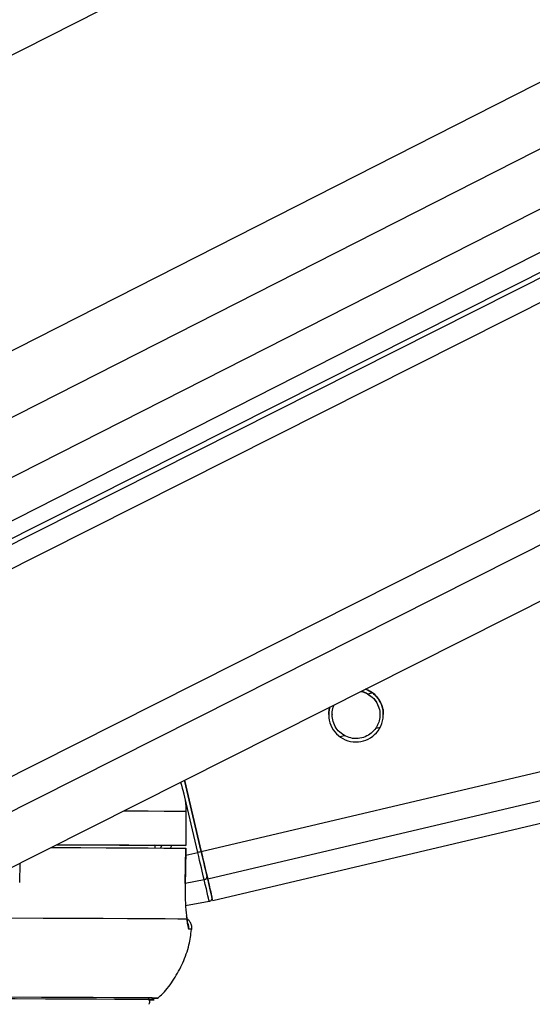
# Paper-space layout '3M DUO In Ground Anchor' of a CAD drawing. Header units: millimetres. Extents: x 10 to 10335, y 20 to 7920.
# Tile 12 of 116: x 2145 to 2190, y 3015 to 3102. Entities that reach past the tile are written whole.
import ezdxf

# ---------------------------------------------------------------- set-up
doc = ezdxf.new("R2010")
doc.units = ezdxf.units.MM
doc.layers.add('COMPONENT_GEOMETRY', color=7, linetype='Continuous')
doc.styles.add('SLDTEXTSTYLE0', font='TXT', dxfattribs={"width": 0.75})
doc.dimstyles.new('SLDDIMSTYLE0', dxfattribs={"dimtxt": 75, "dimasz": 3.302, "dimexe": 0, "dimexo": 0.0625, "dimgap": 18.75, "dimtad": 0, "dimtih": 1, "dimtoh": 1, "dimdec": 1, "dimrnd": 1e-09, "dimzin": 12, "dimdsep": 46, "dimtxsty": 'SLDTEXTSTYLE0', "dimsah": 1, "dimcen": 0.09, "dimadec": 0, "dimazin": 3, "dimtfac": 1, "dimtdec": 1, "dimtofl": 0, "dimtmove": 0, "dimatfit": 3, "dimfxl": 1, "dimfrac": 2, "dimtolj": 1, "dimtzin": 12, "dimarcsym": 0})
doc.dimstyles.new('SLDDIMSTYLE1', dxfattribs={"dimtxt": 75, "dimasz": 3.302, "dimexe": 0, "dimexo": 0.0625, "dimgap": 18.75, "dimtad": 0, "dimtih": 1, "dimtoh": 1, "dimdec": 0, "dimrnd": 1e-09, "dimzin": 12, "dimdsep": 46, "dimtxsty": 'SLDTEXTSTYLE0', "dimsah": 1, "dimcen": 0.09, "dimadec": 0, "dimazin": 3, "dimtfac": 1, "dimtdec": 0, "dimtofl": 0, "dimtmove": 0, "dimatfit": 3, "dimfxl": 1, "dimfrac": 2, "dimtolj": 1, "dimtzin": 12, "dimarcsym": 0})

# ---------------------------------------------------------------- blocks, each defined once
blk = doc.blocks.new('_D_22')
at = {"layer": 'COMPONENT_GEOMETRY', "color": 7}
for p, q in [((639.005, 3169.172), (6134.314, 3169.172)), ((6131.139, 3169.172), (6131.139, 2114.817)), ((6131.139, 941.399), (6131.139, 1995.754)), ((3715.959, 941.399), (6134.314, 941.399))]:
    blk.add_line(p, q, dxfattribs=at)
for points in [[(6131.139, 3169.172), (6130.631, 3165.87), (6131.647, 3165.87)], [(6131.139, 941.399), (6131.647, 944.701), (6130.631, 944.701)]]:
    blk.add_solid(points, dxfattribs=at)
at = {"layer": 'COMPONENT_GEOMETRY', "color": 7, "insert": (6020.306, 2092.434), "char_height": 75, "attachment_point": 1, "style": 'SLDTEXTSTYLE0'}
blk.add_mtext('2228', dxfattribs=at)
blk = doc.blocks.new('_D_23')
at = {"layer": 'COMPONENT_GEOMETRY', "color": 7}
for p, q in [((3604.431, 3861.899), (417.237, 3861.899)), ((420.412, 3861.899), (420.412, 2461.18)), ((420.412, 941.399), (420.412, 2342.118)), ((3515.419, 941.399), (417.237, 941.399))]:
    blk.add_line(p, q, dxfattribs=at)
for points in [[(420.412, 3861.899), (419.904, 3858.597), (420.92, 3858.597)], [(420.412, 941.399), (420.92, 944.701), (419.904, 944.701)]]:
    blk.add_solid(points, dxfattribs=at)
at = {"layer": 'COMPONENT_GEOMETRY', "color": 7, "insert": (268.016, 2438.798), "char_height": 75, "attachment_point": 1, "style": 'SLDTEXTSTYLE0'}
blk.add_mtext('2920.5', dxfattribs=at)

psp = doc.layouts.new('3M DUO In Ground Anchor')

# ---------------------------------------------------------------- linework, layer by layer
at = {"color": 8, "linetype": 'Continuous', "lineweight": 25}
for p, q in [((2311.392, 3183.404), (2114.348, 3083.363)), ((2361.314, 3182.812), (2124.942, 3062.803)), ((2372.592, 3182.678), (2126.339, 3057.653)), ((2382.768, 3182.557), (2129.359, 3053.899)), ((2130.079, 3046.336), (2400.307, 3182.35)), ((2130.407, 3048.653), (2396.131, 3182.399)), ((2134.132, 3030.157), (2435.674, 3181.931)), ((2135.622, 3027.835), (2441.636, 3181.86)), ((2161.14, 3028.739), (2792.729, 3177.713)), ((2161.705, 3026.341), (2802.95, 3177.593)), ((2175.762, 3042.603), (2176.162, 3042.697)), ((2176.474, 3039.581), (2176.878, 3039.676)), ((2173.319, 3038.837), (2173.721, 3038.932)), ((2160.833, 3028.666), (2159.573, 3034.008)), ((2157.062, 3029.26), (2157.095, 3029.293)), ((2157.56, 3029.057), (2157.706, 3029.292)), ((2159.776, 3028.417), (2160.833, 3028.666)), ((2145.182, 3026.02), (2145.225, 3027.737)), ((2159.72, 3025.962), (2161.395, 3026.281)), ((2157.366, 3015.874), (2157.363, 3015.875))]:
    psp.add_line(p, q, dxfattribs=at)
at = {"color": 7, "linetype": 'Continuous', "lineweight": 25}
for p, q in [((2395.191, 3182.41), (2132.018, 3049.948)), ((2132.684, 3051.796), (2390.064, 3182.471)), ((2142.799, 3026.516), (2451.208, 3181.747)), ((2162.153, 3024.434), (2811.075, 3177.497)), ((2161.14, 3028.739), (2159.662, 3035.004)), ((2159.662, 3035.004), (2161.14, 3028.738)), ((2159.796, 3032.291), (2159.792, 3029.291)), ((2159.806, 3032.291), (2159.796, 3032.291)), ((2159.802, 3029.291), (2159.806, 3032.291)), ((2157.062, 3029.296), (2157.058, 3029.06)), ((2158.802, 3029.291), (2157.062, 3029.293)), ((2159.735, 3025.956), (2159.786, 3029.041)), ((2159.772, 3029.041), (2159.777, 3029.041)), ((2159.726, 3025.954), (2159.736, 3025.956)), ((2159.766, 3024.001), (2161.842, 3024.378))]:
    psp.add_line(p, q, dxfattribs=at)
at = {"color": 8, "linetype": 'Continuous', "lineweight": 25, "flags": 128}
psp.add_lwpolyline([(2154.339, 3032.325), (2154.775, 3032.323), (2156.476, 3032.314), (2157.884, 3032.306), (2158.992, 3032.298), (2159.796, 3032.291)], dxfattribs=at)
at = {"color": 7, "linetype": 'Continuous', "lineweight": 25, "flags": 128}
for points in [[(2147.93, 3029.099), (2148.03, 3029.099), (2150.546, 3029.09), (2152.796, 3029.081), (2154.771, 3029.073), (2156.463, 3029.064), (2157.865, 3029.056), (2158.971, 3029.048), (2159.777, 3029.041)], [(2148.411, 3029.341), (2148.776, 3029.34), (2150.73, 3029.332), (2152.462, 3029.324), (2153.966, 3029.317), (2155.237, 3029.31), (2156.27, 3029.303), (2157.062, 3029.296)], [(2148.424, 3029.347), (2150.519, 3029.34), (2152.784, 3029.331), (2154.771, 3029.323), (2156.472, 3029.314), (2157.879, 3029.306), (2158.988, 3029.298), (2159.792, 3029.291)], [(2159.792, 3029.291), (2159.799, 3029.291), (2159.76, 3029.29), (2159.677, 3029.29), (2159.555, 3029.29), (2159.399, 3029.29), (2159.215, 3029.29), (2159.013, 3029.29), (2158.802, 3029.291)], [(2159.777, 3029.041), (2159.744, 3027.042), (2159.726, 3025.954)], [(2161.705, 3026.341), (2161.654, 3026.559), (2161.595, 3026.808), (2161.53, 3027.085), (2161.459, 3027.387), (2161.384, 3027.707), (2161.304, 3028.043), (2161.223, 3028.388), (2161.14, 3028.739)], [(2161.14, 3028.738), (2161.214, 3028.425), (2161.287, 3028.116), (2161.358, 3027.815), (2161.425, 3027.529), (2161.489, 3027.259), (2161.547, 3027.011), (2161.6, 3026.788), (2161.646, 3026.593)], [(2161.395, 3026.281), (2161.344, 3026.498), (2161.286, 3026.746), (2161.221, 3027.022), (2161.15, 3027.322), (2161.075, 3027.64), (2160.996, 3027.974), (2160.915, 3028.318), (2160.833, 3028.666)], [(2161.842, 3024.378), (2161.835, 3024.409), (2161.813, 3024.502), (2161.778, 3024.655), (2161.728, 3024.867), (2161.664, 3025.138), (2161.587, 3025.465), (2161.497, 3025.847), (2161.395, 3026.281)], [(2161.646, 3026.593), (2161.745, 3026.17), (2161.833, 3025.799), (2161.908, 3025.481), (2161.969, 3025.218), (2162.018, 3025.011), (2162.053, 3024.863), (2162.074, 3024.773), (2162.081, 3024.742)], [(2162.153, 3024.434), (2162.153, 3024.434), (2162.124, 3024.558), (2162.039, 3024.924), (2161.898, 3025.523), (2161.705, 3026.341)], [(2144.153, 3022.911), (2147.24, 3022.901), (2150.029, 3022.891), (2152.507, 3022.882), (2154.663, 3022.873), (2156.484, 3022.864), (2157.964, 3022.855), (2159.094, 3022.847), (2159.869, 3022.839)], [(2157.363, 3015.875), (2157.268, 3015.879), (2156.83, 3015.886), (2156.045, 3015.894), (2154.916, 3015.902), (2153.449, 3015.911), (2151.65, 3015.919), (2149.529, 3015.928), (2147.096, 3015.938), (2144.363, 3015.947), (2141.342, 3015.956), (2138.05, 3015.966), (2134.501, 3015.975), (2130.713, 3015.985), (2126.705, 3015.994), (2122.496, 3016.004), (2118.106, 3016.013), (2113.558, 3016.022), (2108.872, 3016.031), (2104.073, 3016.039), (2099.182, 3016.047), (2094.225, 3016.055), (2089.226, 3016.062)], [(2156.494, 3015.721), (2156.856, 3015.727), (2156.9, 3015.734), (2156.589, 3015.741), (2155.923, 3015.748), (2154.906, 3015.756), (2153.543, 3015.765), (2151.842, 3015.773), (2149.809, 3015.782), (2147.456, 3015.792), (2144.794, 3015.801), (2141.836, 3015.81), (2138.598, 3015.82), (2135.094, 3015.83), (2131.344, 3015.839), (2127.365, 3015.849), (2123.177, 3015.858), (2118.802, 3015.867), (2114.26, 3015.876), (2109.574, 3015.885), (2104.769, 3015.894), (2099.868, 3015.902), (2094.894, 3015.91), (2089.874, 3015.917)], [(2156.491, 3015.72), (2156.545, 3015.721), (2156.946, 3015.727), (2156.99, 3015.734), (2156.679, 3015.741), (2156.012, 3015.748), (2154.994, 3015.756), (2153.63, 3015.765), (2151.925, 3015.773), (2149.89, 3015.782), (2147.534, 3015.792), (2144.869, 3015.801)]]:
    psp.add_lwpolyline(points, dxfattribs=at)
at = {"color": 7, "linetype": 'Continuous', "lineweight": 25}
for centre, radius, start, end in [((2174.741, 3040.77), 2.4, 163.97242, 69.4622), ((2174.986, 2969.021), 61.301, 103.0533, 103.34829), ((2161.368, 3026.56), 0.28, 275.61488, 6.70843), ((2161.789, 3024.673), 0.3, 280.27192, 13.27195), ((2156.875, 3025.598), 9.737, 269.28561, 272.89085)]:
    psp.add_arc(centre, radius, start, end, dxfattribs=at)
at = {"color": 8, "linetype": 'Continuous', "lineweight": 25}
for centre, radius, start, end in [((2159.056, 3022.036), 1.003, 353.7235, 24.43433), ((2160.108, 3019.853), 2.075, 84.56359, 91.52367)]:
    psp.add_arc(centre, radius, start, end, dxfattribs=at)
psp.add_ellipse((2155.047, 3030.474), major_axis=(2.384, 2.819), ratio=0.999929, start_param=5.019005, end_param=5.088124, dxfattribs=at)
at = {"color": 7, "linetype": 'Continuous', "lineweight": 25}
for points, knots in [([(2175.161, 3042.805), (2175.173, 3042.804), (2175.396, 3042.792), (2175.584, 3042.687), (2175.762, 3042.589)], [0, 0, 0, 0, 0.0530013, 1, 1, 1, 1]), ([(2175.187, 3042.818), (2175.19, 3042.818), (2175.404, 3042.805), (2175.584, 3042.703), (2175.762, 3042.603)], [0, 0, 0, 0, 0.014478, 1, 1, 1, 1]), ([(2175.579, 3043.015), (2175.795, 3042.915), (2176.053, 3042.796), (2176.251, 3042.633), (2176.282, 3042.608)], [0, 0, 0, 0, 0.841044, 1, 1, 1, 1]), ([(2175.762, 3042.603), (2175.95, 3042.474), (2176.297, 3042.238), (2176.662, 3041.688), (2176.845, 3041.096), (2176.849, 3040.502), (2176.72, 3039.991), (2176.551, 3039.71), (2176.474, 3039.581)], [0, 0, 0, 0, 0.204636, 0.376335, 0.548834, 0.703363, 0.864285, 1, 1, 1, 1]), ([(2175.762, 3042.589), (2175.951, 3042.46), (2176.299, 3042.224), (2176.657, 3041.675), (2176.835, 3041.164), (2176.826, 3040.854), (2176.823, 3040.752)], [0, 0, 0, 0, 0.3227034, 0.5934668, 0.8654909, 1, 1, 1, 1]), ([(2176.282, 3042.608), (2176.437, 3042.457), (2176.749, 3042.156), (2177.042, 3041.53), (2177.156, 3041.034), (2177.135, 3040.8), (2177.132, 3040.766)], [0, 0, 0, 0, 0.329935, 0.662276, 0.95105, 1, 1, 1, 1]), ([(2172.351, 3040.768), (2172.353, 3040.926), (2172.355, 3041.167), (2172.428, 3041.372), (2172.453, 3041.442)], [0, 0, 0, 0, 0.6597689, 1, 1, 1, 1]), ([(2173.721, 3038.932), (2173.533, 3039.06), (2173.186, 3039.296), (2172.821, 3039.845), (2172.636, 3040.438), (2172.638, 3041.029), (2172.722, 3041.427), (2172.823, 3041.609), (2172.838, 3041.636)], [0, 0, 0, 0, 0.229471, 0.422009, 0.615443, 0.788726, 0.969178, 1, 1, 1, 1]), ([(2172.66, 3040.755), (2172.656, 3040.839), (2172.644, 3041.116), (2172.725, 3041.42), (2172.83, 3041.608), (2172.848, 3041.641)], [0, 0, 0, 0, 0.2621551, 0.8715015, 1, 1, 1, 1]), ([(2176.474, 3039.581), (2176.352, 3039.429), (2176.106, 3039.124), (2175.555, 3038.798), (2174.93, 3038.643), (2174.273, 3038.681), (2173.904, 3038.848), (2173.721, 3038.932)], [0, 0, 0, 0, 0.196452, 0.39265, 0.593358, 0.798818, 1, 1, 1, 1]), ([(2159.31, 3034.827), (2159.527, 3034.131), (2159.787, 3033.297), (2159.795, 3032.433), (2159.796, 3032.291)], [0, 0, 0, 0, 0.8354581, 1, 1, 1, 1]), ([(2159.726, 3025.954), (2159.724, 3025.688), (2159.718, 3024.973), (2159.761, 3023.872), (2159.827, 3023.157), (2159.866, 3022.86), (2159.869, 3022.839)], [0, 0, 0, 0, 0.2204933, 0.593656, 0.9703484, 1, 1, 1, 1]), ([(2159.949, 3022.439), (2159.949, 3022.439), (2159.949, 3022.436), (2159.919, 3022.593), (2159.892, 3022.812), (2159.859, 3023.046), (2159.851, 3023.101)], [0, 0, 0, 0, 0.11424, 0.413855, 0.861744, 1, 1, 1, 1]), ([(2160.287, 3021.885), (2160.296, 3021.92), (2160.338, 3022.08), (2160.273, 3022.354), (2160.126, 3022.626), (2159.978, 3022.786), (2159.887, 3022.841), (2159.863, 3022.856)], [0, 0, 0, 0, 0.095971, 0.436326, 0.701125, 0.922002, 1, 1, 1, 1]), ([(2159.869, 3022.839), (2159.897, 3022.585), (2159.955, 3022.063), (2160.02, 3021.973), (2160.053, 3021.927)], [0, 0, 0, 0, 0.485349, 1, 1, 1, 1]), ([(2157.307, 3015.854), (2157.461, 3015.995), (2158.007, 3016.493), (2158.774, 3017.537), (2159.557, 3018.968), (2160.086, 3020.443), (2160.22, 3021.444), (2160.281, 3021.895)], [0, 0, 0, 0, 0.091102, 0.322056, 0.560082, 0.80211, 1, 1, 1, 1]), ([(2156.552, 3015.337), (2156.568, 3015.366), (2156.614, 3015.45), (2156.621, 3015.61), (2156.587, 3015.756), (2156.538, 3015.823), (2156.524, 3015.842)], [0, 0, 0, 0, 0.189995, 0.531986, 0.86494, 1, 1, 1, 1])]:
    psp.add_open_spline(points, degree=3, knots=knots, dxfattribs=at)

# ---------------------------------------------------------------- dimensions: what is measured, and where the dimension line sits
at = {"layer": 'COMPONENT_GEOMETRY', "color": 7}
for base, p1, p2, dimstyle, picture, middle in [((420.412, 941.399), (3605.701, 3861.899), (3516.689, 941.399), 'SLDDIMSTYLE0', '_D_23', (420.412, 2401.649)), ((6131.139, 941.399), (637.735, 3169.172), (3714.689, 941.399), 'SLDDIMSTYLE1', '_D_22', (6131.139, 2055.285))]:
    dim = psp.add_linear_dim(base=base, p1=p1, p2=p2, angle=90, dimstyle=dimstyle, dxfattribs=at)
    dim.commit()
    dim.dimension.update_dxf_attribs({"geometry": picture, "text_midpoint": middle, "dimtype": 160})

doc.saveas('drawing.dxf')
